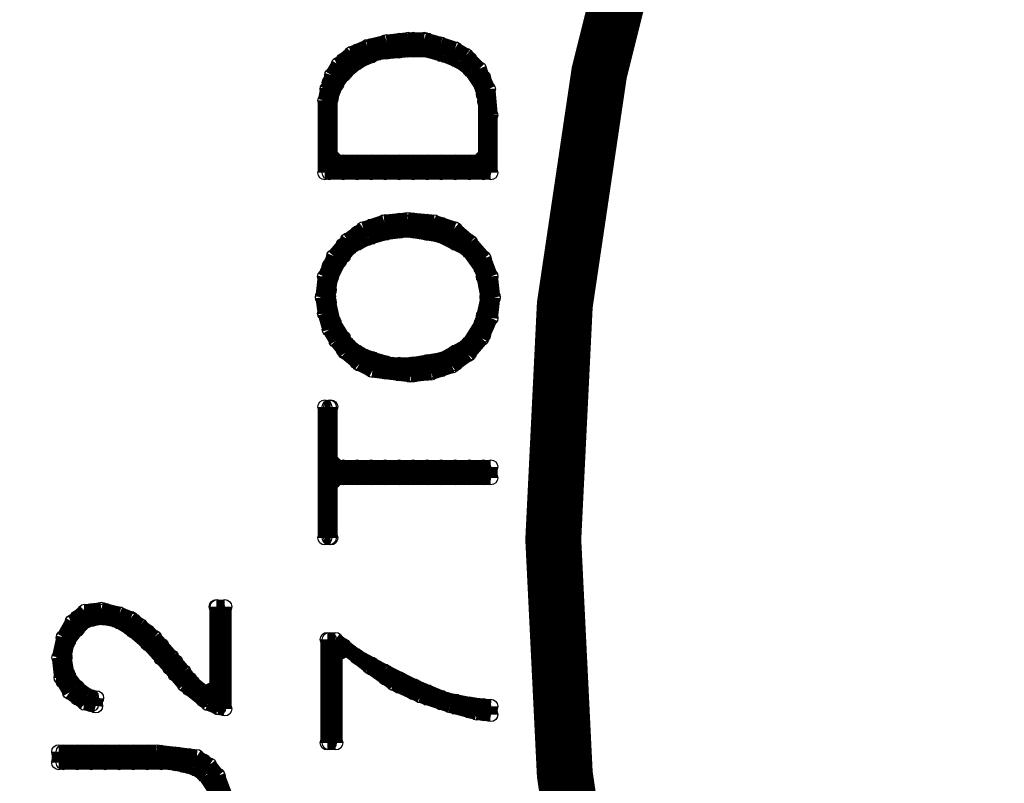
# Model space of a CAD drawing. Extents: x 97 to 162, y 100 to 201.
# Tile 28 of 47: x 137.84 to 141.36, y 140.63 to 143.36. Entities that reach past the tile are written whole.
import ezdxf

# ---------------------------------------------------------------- set-up
doc = ezdxf.new("R2010")
doc.units = 0
doc.layers.get('0').update_dxf_attribs({"linetype": 'CONTINUOUS'})
doc.layers.add('C-MASK_GBR', color=7, linetype='CONTINUOUS')
doc.layers.add('C-SILK_GBR', color=6, linetype='CONTINUOUS')

# ---------------------------------------------------------------- blocks, each defined once
blk = doc.blocks.new('ROUND_2')
blk.add_circle((0, 0), 0.025)

msp = doc.modelspace()

# ---------------------------------------------------------------- linework, layer by layer
at = {"layer": 'C-MASK_GBR', "const_width": 0.199898}
msp.add_lwpolyline([(147.951952, 154.795474, 0.8105196), (143.23187, 129.20345)], format="xyb", dxfattribs=at)
msp.add_lwpolyline([(139.749784, 141.500098, 1), (156.85008, 141.500098, 1)], format="xyb", close=True, dxfattribs=at)
at = {"layer": 'C-SILK_GBR', "const_width": 0.199898}
msp.add_lwpolyline([(147.951952, 154.795474, 0.8105196), (143.23187, 129.20345)], format="xyb", dxfattribs=at)
msp.add_lwpolyline([(139.749784, 141.500098, 1), (156.85008, 141.500098, 1)], format="xyb", close=True, dxfattribs=at)
at = {"layer": 'C-SILK_GBR', "const_width": 0.050038}
for points in [[(139.154408, 143.278098), (139.08659, 143.26108)], [(139.15009, 143.239998), (139.15009, 143.276828)], [(139.231624, 143.286734), (139.154408, 143.278098)], [(139.199874, 143.24457), (139.199874, 143.283178)], [(139.289282, 143.286734), (139.231624, 143.286734)], [(139.249912, 143.247364), (139.249912, 143.286734)], [(139.347956, 143.26997), (139.289282, 143.286734)], [(139.29995, 143.246348), (139.29995, 143.283686)], [(139.08659, 143.26108), (139.029186, 143.236442)], [(139.050014, 143.202914), (139.050014, 143.245332)], [(139.100052, 143.22679), (139.100052, 143.264382)], [(139.122404, 143.236442), (139.12977, 143.23822)], [(139.12977, 143.23822), (139.228068, 143.24711)], [(139.228068, 143.24711), (139.230354, 143.247364)], [(139.230354, 143.247364), (139.292838, 143.247364)], [(139.292838, 143.247364), (139.299696, 143.246348)], [(139.299696, 143.246348), (139.36218, 143.228568)], [(139.398502, 143.252952), (139.347956, 143.26997)], [(139.349988, 143.23187), (139.349988, 143.269208)], [(139.438126, 143.22933), (139.398502, 143.252952)], [(139.400026, 143.213582), (139.400026, 143.25219)], [(139.029186, 143.236442), (138.981688, 143.196818)], [(138.999976, 143.159226), (138.999976, 143.212058)], [(139.009374, 143.170402), (139.054078, 143.206216)], [(139.054078, 143.206216), (139.05992, 143.209518)], [(139.05992, 143.209518), (139.122404, 143.236442)], [(139.36218, 143.228568), (139.36472, 143.227552)], [(139.36472, 143.227552), (139.40917, 143.209772)], [(139.40917, 143.209772), (139.415012, 143.206724)], [(139.415012, 143.206724), (139.450826, 143.1798)], [(139.486132, 143.18107), (139.438126, 143.22933)], [(139.450064, 143.180308), (139.450064, 143.217392)], [(138.981688, 143.196818), (138.958574, 143.15821)], [(139.005056, 143.16583), (139.009374, 143.170402)], [(139.450826, 143.1798), (139.456414, 143.173704)], [(139.456414, 143.173704), (139.492228, 143.12011)], [(139.51839, 143.10868), (139.486132, 143.18107)], [(138.958574, 143.15821), (138.942064, 143.10868)], [(138.949938, 142.809722), (138.949938, 143.132556)], [(138.978132, 143.13027), (139.005056, 143.16583)], [(139.500102, 143.0909), (139.500102, 143.150082)], [(138.942064, 143.10868), (138.933936, 143.06804)], [(138.95705, 143.079724), (138.975084, 143.124428)], [(138.975084, 143.124428), (138.978132, 143.13027)], [(139.492228, 143.12011), (139.496038, 143.11122)], [(139.496038, 143.11122), (139.504928, 143.066516)], [(139.526772, 143.015716), (139.51839, 143.10868)], [(138.933936, 143.06804), (138.933936, 142.809722)], [(138.955272, 143.07058), (138.95705, 143.079724)], [(138.955272, 142.873984), (138.955272, 143.07058)], [(139.504928, 143.066516), (139.505436, 143.06169)], [(139.505436, 143.06169), (139.505436, 142.873984)], [(139.526772, 142.809722), (139.526772, 143.015716)], [(138.980418, 142.849092), (138.955272, 142.873984)], [(139.505436, 142.873984), (139.48029, 142.849092)], [(139.500102, 142.809722), (139.500102, 142.858744)], [(139.48029, 142.849092), (138.980418, 142.849092)], [(138.999976, 142.809722), (138.999976, 142.849092)], [(139.050014, 142.809722), (139.050014, 142.849092)], [(139.100052, 142.809722), (139.100052, 142.849092)], [(139.15009, 142.809722), (139.15009, 142.849092)], [(139.199874, 142.809722), (139.199874, 142.849092)], [(139.249912, 142.809722), (139.249912, 142.849092)], [(139.29995, 142.809722), (139.29995, 142.849092)], [(139.349988, 142.809722), (139.349988, 142.849092)], [(139.400026, 142.809722), (139.400026, 142.849092)], [(139.450064, 142.809722), (139.450064, 142.849092)], [(138.933936, 142.809722), (139.526772, 142.809722)], [(139.230354, 142.643606), (139.14628, 142.635224)], [(139.199874, 142.600934), (139.199874, 142.640558)], [(139.323318, 142.635224), (139.230354, 142.643606)], [(139.249912, 142.601442), (139.249912, 142.641828)], [(139.072112, 142.610586), (139.015216, 142.569692)], [(139.14628, 142.635224), (139.072112, 142.610586)], [(139.100052, 142.579598), (139.100052, 142.61973)], [(139.15009, 142.594076), (139.15009, 142.635478)], [(139.29995, 142.593314), (139.29995, 142.637256)], [(139.39647, 142.61084), (139.323318, 142.635224)], [(139.349988, 142.583408), (139.349988, 142.626334)], [(139.45362, 142.561818), (139.39647, 142.61084)], [(139.400026, 142.558262), (139.400026, 142.607792)], [(139.031726, 142.548356), (139.08532, 142.575026)], [(139.050014, 142.5575), (139.050014, 142.594584)], [(139.08532, 142.575026), (139.089638, 142.576804)], [(139.089638, 142.576804), (139.152122, 142.594584)], [(139.152122, 142.594584), (139.155932, 142.595346)], [(139.155932, 142.595346), (139.227306, 142.604236)], [(139.227306, 142.604236), (139.234418, 142.604236)], [(139.234418, 142.604236), (139.341606, 142.586202)], [(139.341606, 142.586202), (139.348718, 142.583916)], [(139.348718, 142.583916), (139.437872, 142.539212)], [(139.015216, 142.569692), (138.96594, 142.512288)], [(138.98753, 142.496794), (139.023344, 142.541498)], [(138.999976, 142.512288), (138.999976, 142.552166)], [(139.023344, 142.541498), (139.031726, 142.548356)], [(139.437872, 142.539212), (139.447016, 142.531592)], [(139.450064, 142.527528), (139.450064, 142.564866)], [(139.50315, 142.50416), (139.45362, 142.561818)], [(138.96594, 142.512288), (138.933428, 142.438882)], [(139.447016, 142.531592), (139.49172, 142.469108)], [(139.500102, 142.439136), (139.500102, 142.507716)], [(139.52728, 142.439644), (139.50315, 142.50416)], [(138.949938, 142.391892), (138.949938, 142.476474)], [(138.958066, 142.438882), (138.984736, 142.492476)], [(138.984736, 142.492476), (138.98753, 142.496794)], [(139.49172, 142.469108), (139.496038, 142.459456)], [(138.933428, 142.438882), (138.9253, 142.365476)], [(138.946636, 142.368778), (138.955526, 142.431262)], [(138.955526, 142.431262), (138.958066, 142.438882)], [(139.496038, 142.459456), (139.513818, 142.370048)], [(139.535662, 142.365222), (139.52728, 142.439644)], [(138.9253, 142.365476), (138.933428, 142.307818)], [(138.946382, 142.365222), (138.946636, 142.368778)], [(138.947144, 142.359634), (138.946382, 142.365222)], [(138.964924, 142.27937), (138.947144, 142.359634)], [(139.513564, 142.359634), (139.495784, 142.27937)], [(139.514326, 142.365222), (139.513564, 142.359634)], [(139.513818, 142.370048), (139.514326, 142.365222)], [(139.52728, 142.291308), (139.535662, 142.365222)], [(138.949938, 142.25016), (138.949938, 142.346426)], [(138.933428, 142.307818), (138.949938, 142.25016)], [(139.494768, 142.217902), (139.52728, 142.291308)], [(139.500102, 142.22984), (139.500102, 142.298166)], [(138.967972, 142.271496), (138.964924, 142.27937)], [(139.012676, 142.200122), (138.967972, 142.271496)], [(139.492736, 142.271496), (139.448032, 142.200122)], [(139.495784, 142.27937), (139.492736, 142.271496)], [(138.949938, 142.25016), (138.974068, 142.209774)], [(138.999976, 142.177516), (138.999976, 142.220442)], [(138.974068, 142.209774), (139.007342, 142.168372)], [(139.019026, 142.193518), (139.012676, 142.200122)], [(139.054586, 142.166594), (139.019026, 142.193518)], [(139.438888, 142.191486), (139.358624, 142.146782)], [(139.448032, 142.200122), (139.438888, 142.191486)], [(139.445492, 142.160498), (139.494768, 142.217902)], [(139.450064, 142.165832), (139.450064, 142.203424)], [(139.007342, 142.168372), (139.056618, 142.127224)], [(139.050014, 142.132812), (139.050014, 142.17015)], [(139.060428, 142.163292), (139.054586, 142.166594)], [(139.104878, 142.145512), (139.060428, 142.163292)], [(139.388596, 142.119858), (139.445492, 142.160498)], [(139.400026, 142.127986), (139.400026, 142.169896)], [(139.056618, 142.127224), (139.103862, 142.103856)], [(139.100052, 142.105634), (139.100052, 142.147544)], [(139.107418, 142.14475), (139.104878, 142.145512)], [(139.169902, 142.12697), (139.107418, 142.14475)], [(139.15009, 142.098014), (139.15009, 142.132558)], [(139.17676, 142.125954), (139.169902, 142.12697)], [(139.239244, 142.125954), (139.17676, 142.125954)], [(139.199874, 142.091664), (139.199874, 142.125954)], [(139.243308, 142.126208), (139.239244, 142.125954)], [(139.350496, 142.143988), (139.243308, 142.126208)], [(139.249912, 142.087854), (139.249912, 142.127224)], [(139.29995, 142.093442), (139.29995, 142.135606)], [(139.314174, 142.094966), (139.388596, 142.119858)], [(139.349988, 142.106904), (139.349988, 142.143988)], [(139.358624, 142.146782), (139.350496, 142.143988)], [(139.103862, 142.103856), (139.239498, 142.086838)], [(139.239498, 142.086838), (139.314174, 142.094966)], [(138.955272, 141.974062), (138.933936, 141.974062)], [(138.933936, 141.974062), (138.933936, 141.506194)], [(138.949938, 141.506194), (138.949938, 141.974062)], [(138.955272, 141.784832), (138.955272, 141.974062)], [(138.980418, 141.75994), (138.955272, 141.784832)], [(139.526772, 141.75994), (138.980418, 141.75994)], [(138.999976, 141.72057), (138.999976, 141.75994)], [(139.050014, 141.72057), (139.050014, 141.75994)], [(139.100052, 141.72057), (139.100052, 141.75994)], [(139.15009, 141.72057), (139.15009, 141.75994)], [(139.199874, 141.72057), (139.199874, 141.75994)], [(139.249912, 141.72057), (139.249912, 141.75994)], [(139.29995, 141.72057), (139.29995, 141.75994)], [(139.349988, 141.72057), (139.349988, 141.75994)], [(139.400026, 141.72057), (139.400026, 141.75994)], [(139.450064, 141.72057), (139.450064, 141.75994)], [(139.500102, 141.72057), (139.500102, 141.75994)], [(139.526772, 141.72057), (139.526772, 141.75994)], [(138.955272, 141.695424), (138.980418, 141.72057)], [(138.955272, 141.506194), (138.955272, 141.695424)], [(138.980418, 141.72057), (139.526772, 141.72057)], [(138.933936, 141.506194), (138.955272, 141.506194)], [(138.076432, 141.244066), (138.031982, 141.206982)], [(138.135868, 141.251432), (138.076432, 141.244066)], [(138.100054, 141.214348), (138.100054, 141.24686)], [(138.201146, 141.235176), (138.135868, 141.251432)], [(138.150092, 141.219428), (138.150092, 141.247876)], [(138.199876, 141.205966), (138.199876, 141.23543)], [(138.241278, 141.219174), (138.201146, 141.235176)], [(138.576812, 141.26083), (138.546332, 141.26083)], [(138.546332, 141.26083), (138.546332, 140.973302)], [(138.549888, 140.901166), (138.549888, 141.26083)], [(138.576812, 140.895578), (138.576812, 141.26083)], [(138.031982, 141.206982), (138.000486, 141.15161)], [(138.048492, 141.17828), (138.075162, 141.205204)], [(138.050016, 141.180058), (138.050016, 141.221968)], [(138.075162, 141.205204), (138.087862, 141.212062)], [(138.087862, 141.212062), (138.132566, 141.220952)], [(138.132566, 141.220952), (138.142472, 141.220952)], [(138.142472, 141.220952), (138.186922, 141.212062)], [(138.186922, 141.212062), (138.19505, 141.209014)], [(138.19505, 141.209014), (138.239754, 141.18209)], [(138.27379, 141.19479), (138.241278, 141.219174)], [(138.249914, 141.173708), (138.249914, 141.21257)], [(138.019282, 141.139926), (138.045952, 141.17574)], [(138.045952, 141.17574), (138.048492, 141.17828)], [(138.239754, 141.18209), (138.243056, 141.179804)], [(138.243056, 141.179804), (138.30554, 141.12621)], [(138.325352, 141.15161), (138.27379, 141.19479)], [(138.299952, 141.130782), (138.299952, 141.172692)], [(138.000486, 141.15161), (137.98423, 141.078966)], [(137.999978, 140.99413), (137.999978, 141.149832)], [(138.00582, 141.085316), (138.01471, 141.13002)], [(138.01471, 141.13002), (138.019282, 141.139926)], [(138.386312, 141.082014), (138.325352, 141.15161)], [(138.971782, 141.143736), (138.942826, 141.143736)], [(138.942826, 141.143736), (138.942826, 140.774166)], [(138.949938, 140.774166), (138.949938, 141.143736)], [(139.045442, 141.086586), (138.971782, 141.143736)], [(138.30554, 141.12621), (138.30808, 141.12367)], [(138.30808, 141.12367), (138.379454, 141.043406)], [(138.34999, 141.076426), (138.34999, 141.123416)], [(138.973306, 141.088364), (139.013438, 141.108176)], [(138.999976, 141.113256), (138.999976, 141.121892)], [(139.013438, 141.108176), (139.093448, 141.045946)], [(137.98423, 141.078966), (137.992104, 141.007846)], [(138.005312, 141.080236), (138.00582, 141.085316)], [(138.00582, 141.076172), (138.005312, 141.080236)], [(138.01471, 141.022578), (138.00582, 141.076172)], [(138.430508, 141.029182), (138.386312, 141.082014)], [(138.400028, 141.019276), (138.400028, 141.065504)], [(138.973306, 140.774166), (138.973306, 141.088364)], [(139.048744, 141.0843), (139.045442, 141.086586)], [(139.147042, 141.030706), (139.048744, 141.0843)], [(139.050014, 141.079728), (139.050014, 141.083538)], [(138.379454, 141.043406), (138.379708, 141.043152)], [(138.379708, 141.043152), (138.431778, 140.982446)], [(138.45667, 140.993876), (138.430508, 141.029182)], [(139.093448, 141.045946), (139.180316, 140.98524)], [(139.100052, 141.041374), (139.100052, 141.05636)], [(139.147804, 141.030198), (139.147042, 141.030706)], [(139.254992, 140.976858), (139.147804, 141.030198)], [(139.15009, 141.006322), (139.15009, 141.029182)], [(137.992104, 141.007846), (138.022584, 140.95476)], [(138.019282, 141.01191), (138.01471, 141.022578)], [(138.045952, 140.976096), (138.019282, 141.01191)], [(138.450066, 140.967714), (138.450066, 141.00302)], [(138.461242, 140.989304), (138.45667, 140.993876)], [(138.505692, 140.953744), (138.461242, 140.989304)], [(139.199874, 140.97635), (139.199874, 141.00429)], [(138.022584, 140.95476), (138.076686, 140.915898)], [(138.051032, 140.971016), (138.045952, 140.976096)], [(138.050016, 140.934948), (138.050016, 140.972032)], [(138.086846, 140.944346), (138.051032, 140.971016)], [(138.431778, 140.982446), (138.51636, 140.914628)], [(138.500104, 140.927836), (138.500104, 140.958316)], [(138.546332, 140.973302), (138.505692, 140.953744)], [(139.180316, 140.98524), (139.275312, 140.94206)], [(139.249912, 140.95349), (139.249912, 140.979144)], [(139.256516, 140.976096), (139.254992, 140.976858)], [(139.363704, 140.931392), (139.256516, 140.976096)], [(139.29995, 140.933678), (139.29995, 140.957808)], [(138.097006, 140.939774), (138.086846, 140.944346)], [(138.119104, 140.935456), (138.097006, 140.939774)], [(138.100054, 140.910056), (138.100054, 140.939266)], [(138.115802, 140.906246), (138.119104, 140.935456)], [(139.275312, 140.94206), (139.380468, 140.907008)], [(139.349988, 140.917168), (139.349988, 140.93698)], [(139.368276, 140.929868), (139.363704, 140.931392)], [(139.457684, 140.912088), (139.368276, 140.929868)], [(139.400026, 140.901674), (139.400026, 140.923518)], [(138.076686, 140.915898), (138.115802, 140.906246)], [(138.51636, 140.914628), (138.554968, 140.899134)], [(138.554968, 140.899134), (138.576812, 140.895578)], [(139.380468, 140.907008), (139.476226, 140.880846)], [(139.450064, 140.887958), (139.450064, 140.913612)], [(139.45997, 140.911834), (139.457684, 140.912088)], [(139.526772, 140.904976), (139.45997, 140.911834)], [(139.500102, 140.878306), (139.500102, 140.90777)], [(139.526772, 140.875258), (139.526772, 140.904976)], [(139.476226, 140.880846), (139.526772, 140.875258)], [(138.332464, 140.742924), (137.983976, 140.742924)], [(137.983976, 140.742924), (137.983976, 140.703554)], [(137.999978, 140.703554), (137.999978, 140.742924)], [(138.050016, 140.703554), (138.050016, 140.742924)], [(138.100054, 140.703554), (138.100054, 140.742924)], [(138.150092, 140.703554), (138.150092, 140.742924)], [(138.199876, 140.703554), (138.199876, 140.742924)], [(138.249914, 140.703554), (138.249914, 140.742924)], [(138.299952, 140.703554), (138.299952, 140.742924)], [(138.411458, 140.734034), (138.332464, 140.742924)], [(138.942826, 140.774166), (138.973306, 140.774166)], [(138.34999, 140.703554), (138.34999, 140.740892)], [(138.400028, 140.699744), (138.400028, 140.735304)], [(138.476736, 140.725906), (138.411458, 140.734034)], [(138.450066, 140.688822), (138.450066, 140.729208)], [(138.522202, 140.69568), (138.476736, 140.725906)], [(138.500104, 140.663422), (138.500104, 140.710412)], [(137.983976, 140.703554), (138.378692, 140.703554)], [(138.378692, 140.703554), (138.383518, 140.703046)], [(138.383518, 140.703046), (138.428222, 140.694156)], [(138.428222, 140.694156), (138.429238, 140.693902)], [(138.429238, 140.693902), (138.465052, 140.685012)], [(138.465052, 140.685012), (138.472672, 140.681456)], [(138.472672, 140.681456), (138.499596, 140.663676)], [(138.552936, 140.657072), (138.522202, 140.69568)], [(138.499596, 140.663676), (138.506454, 140.656818)], [(138.506454, 140.656818), (138.542268, 140.603224)], [(138.549888, 140.55852), (138.549888, 140.660882)], [(138.57732, 140.592302), (138.552936, 140.657072)]]:
    msp.add_lwpolyline(points, dxfattribs=at)

# ---------------------------------------------------------------- block references
at = {"layer": 'C-SILK_GBR'}
for p in [(139.15009, 143.276828), (139.154408, 143.278098), (139.199874, 143.283178), (139.231624, 143.286734), (139.231624, 143.286734), (139.249912, 143.286734), (139.289282, 143.286734), (139.289282, 143.286734), (139.29995, 143.283686), (139.050014, 143.245332), (139.08659, 143.26108), (139.100052, 143.264382), (139.12977, 143.23822), (139.15009, 143.239998), (139.199874, 143.24457), (139.228068, 143.24711), (139.230354, 143.247364), (139.249912, 143.247364), (139.292838, 143.247364), (139.299696, 143.246348), (139.29995, 143.246348), (139.347956, 143.26997), (139.349988, 143.269208), (139.398502, 143.252952), (139.400026, 143.25219), (138.999976, 143.212058), (139.029186, 143.236442), (139.050014, 143.202914), (139.054078, 143.206216), (139.05992, 143.209518), (139.100052, 143.22679), (139.122404, 143.236442), (139.349988, 143.23187), (139.36218, 143.228568), (139.36472, 143.227552), (139.400026, 143.213582), (139.40917, 143.209772), (139.415012, 143.206724), (139.438126, 143.22933), (139.450064, 143.217392), (138.981688, 143.196818), (139.009374, 143.170402), (139.450064, 143.180308), (139.450826, 143.1798), (139.456414, 143.173704), (139.486132, 143.18107), (138.949938, 143.132556), (138.958574, 143.15821), (138.999976, 143.159226), (139.005056, 143.16583), (139.500102, 143.150082), (138.942064, 143.10868), (138.975084, 143.124428), (138.978132, 143.13027), (139.492228, 143.12011), (139.496038, 143.11122), (139.51839, 143.10868), (138.933936, 143.06804), (138.955272, 143.07058), (138.95705, 143.079724), (139.500102, 143.0909), (139.504928, 143.066516), (139.505436, 143.06169), (139.505436, 143.06169), (139.526772, 143.015716), (139.526772, 143.015716), (138.955272, 142.873984), (139.500102, 142.858744), (139.505436, 142.873984), (138.980418, 142.849092), (138.999976, 142.849092), (139.050014, 142.849092), (139.100052, 142.849092), (139.15009, 142.849092), (139.199874, 142.849092), (139.249912, 142.849092), (139.29995, 142.849092), (139.349988, 142.849092), (139.400026, 142.849092), (139.450064, 142.849092), (139.48029, 142.849092), (138.933936, 142.809722), (138.949938, 142.809722), (138.999976, 142.809722), (139.050014, 142.809722), (139.100052, 142.809722), (139.15009, 142.809722), (139.199874, 142.809722), (139.249912, 142.809722), (139.29995, 142.809722), (139.349988, 142.809722), (139.400026, 142.809722), (139.450064, 142.809722), (139.500102, 142.809722), (139.526772, 142.809722), (139.199874, 142.640558), (139.230354, 142.643606), (139.249912, 142.641828), (139.072112, 142.610586), (139.100052, 142.61973), (139.14628, 142.635224), (139.15009, 142.635478), (139.29995, 142.637256), (139.323318, 142.635224), (139.349988, 142.626334), (139.39647, 142.61084), (139.400026, 142.607792), (139.050014, 142.594584), (139.08532, 142.575026), (139.089638, 142.576804), (139.100052, 142.579598), (139.15009, 142.594076), (139.152122, 142.594584), (139.155932, 142.595346), (139.199874, 142.600934), (139.227306, 142.604236), (139.234418, 142.604236), (139.249912, 142.601442), (139.29995, 142.593314), (139.341606, 142.586202), (139.348718, 142.583916), (139.349988, 142.583408), (138.999976, 142.552166), (139.015216, 142.569692), (139.023344, 142.541498), (139.031726, 142.548356), (139.050014, 142.5575), (139.400026, 142.558262), (139.437872, 142.539212), (139.450064, 142.564866), (139.45362, 142.561818), (138.96594, 142.512288), (138.999976, 142.512288), (139.447016, 142.531592), (139.450064, 142.527528), (139.500102, 142.507716), (139.50315, 142.50416), (138.949938, 142.476474), (138.984736, 142.492476), (138.98753, 142.496794), (139.49172, 142.469108), (138.933428, 142.438882), (138.955526, 142.431262), (138.958066, 142.438882), (139.496038, 142.459456), (139.500102, 142.439136), (139.52728, 142.439644), (138.9253, 142.365476), (138.946382, 142.365222), (138.946636, 142.368778), (138.947144, 142.359634), (138.949938, 142.391892), (139.513564, 142.359634), (139.513818, 142.370048), (139.514326, 142.365222), (139.514326, 142.365222), (139.535662, 142.365222), (139.535662, 142.365222), (138.949938, 142.346426), (138.933428, 142.307818), (139.500102, 142.298166), (139.52728, 142.291308), (138.964924, 142.27937), (138.967972, 142.271496), (139.492736, 142.271496), (139.495784, 142.27937), (138.949938, 142.25016), (138.949938, 142.25016), (138.999976, 142.220442), (139.500102, 142.22984), (138.974068, 142.209774), (139.012676, 142.200122), (139.019026, 142.193518), (139.438888, 142.191486), (139.448032, 142.200122), (139.450064, 142.203424), (139.494768, 142.217902), (138.999976, 142.177516), (139.007342, 142.168372), (139.050014, 142.17015), (139.054586, 142.166594), (139.060428, 142.163292), (139.400026, 142.169896), (139.445492, 142.160498), (139.450064, 142.165832), (139.050014, 142.132812), (139.056618, 142.127224), (139.100052, 142.147544), (139.104878, 142.145512), (139.107418, 142.14475), (139.15009, 142.132558), (139.169902, 142.12697), (139.17676, 142.125954), (139.199874, 142.125954), (139.239244, 142.125954), (139.243308, 142.126208), (139.249912, 142.127224), (139.29995, 142.135606), (139.349988, 142.143988), (139.350496, 142.143988), (139.358624, 142.146782), (139.388596, 142.119858), (139.400026, 142.127986), (139.100052, 142.105634), (139.103862, 142.103856), (139.15009, 142.098014), (139.199874, 142.091664), (139.239498, 142.086838), (139.249912, 142.087854), (139.29995, 142.093442), (139.314174, 142.094966), (139.349988, 142.106904), (138.933936, 141.974062), (138.949938, 141.974062), (138.955272, 141.974062), (138.955272, 141.784832), (138.980418, 141.75994), (138.999976, 141.75994), (139.050014, 141.75994), (139.100052, 141.75994), (139.15009, 141.75994), (139.199874, 141.75994), (139.249912, 141.75994), (139.29995, 141.75994), (139.349988, 141.75994), (139.400026, 141.75994), (139.450064, 141.75994), (139.500102, 141.75994), (139.526772, 141.75994), (139.526772, 141.75994), (138.955272, 141.695424), (138.980418, 141.72057), (138.999976, 141.72057), (139.050014, 141.72057), (139.100052, 141.72057), (139.15009, 141.72057), (139.199874, 141.72057), (139.249912, 141.72057), (139.29995, 141.72057), (139.349988, 141.72057), (139.400026, 141.72057), (139.450064, 141.72057), (139.500102, 141.72057), (139.526772, 141.72057), (138.933936, 141.506194), (138.949938, 141.506194), (138.955272, 141.506194), (138.076432, 141.244066), (138.100054, 141.24686), (138.135868, 141.251432), (138.150092, 141.247876), (138.199876, 141.23543), (138.201146, 141.235176), (138.546332, 141.26083), (138.549888, 141.26083), (138.576812, 141.26083), (138.576812, 141.26083), (138.031982, 141.206982), (138.050016, 141.221968), (138.075162, 141.205204), (138.087862, 141.212062), (138.100054, 141.214348), (138.132566, 141.220952), (138.142472, 141.220952), (138.150092, 141.219428), (138.186922, 141.212062), (138.19505, 141.209014), (138.199876, 141.205966), (138.241278, 141.219174), (138.249914, 141.21257), (138.045952, 141.17574), (138.048492, 141.17828), (138.050016, 141.180058), (138.239754, 141.18209), (138.243056, 141.179804), (138.249914, 141.173708), (138.27379, 141.19479), (138.299952, 141.172692), (137.999978, 141.149832), (138.000486, 141.15161), (138.01471, 141.13002), (138.019282, 141.139926), (138.299952, 141.130782), (138.325352, 141.15161), (138.942826, 141.143736), (138.949938, 141.143736), (138.971782, 141.143736), (138.30554, 141.12621), (138.30808, 141.12367), (138.34999, 141.123416), (138.999976, 141.121892), (138.999976, 141.113256), (139.013438, 141.108176), (137.98423, 141.078966), (138.005312, 141.080236), (138.00582, 141.085316), (138.00582, 141.076172), (138.34999, 141.076426), (138.386312, 141.082014), (138.400028, 141.065504), (138.973306, 141.088364), (139.045442, 141.086586), (139.048744, 141.0843), (139.050014, 141.083538), (139.050014, 141.079728), (138.379454, 141.043406), (138.379708, 141.043152), (138.430508, 141.029182), (139.093448, 141.045946), (139.100052, 141.05636), (139.100052, 141.041374), (139.147042, 141.030706), (139.147804, 141.030198), (139.15009, 141.029182), (137.992104, 141.007846), (137.999978, 140.99413), (138.01471, 141.022578), (138.019282, 141.01191), (138.400028, 141.019276), (138.450066, 141.00302), (138.45667, 140.993876), (138.461242, 140.989304), (139.15009, 141.006322), (139.199874, 141.00429), (138.022584, 140.95476), (138.045952, 140.976096), (138.050016, 140.972032), (138.051032, 140.971016), (138.431778, 140.982446), (138.450066, 140.967714), (138.500104, 140.958316), (138.505692, 140.953744), (138.546332, 140.973302), (139.180316, 140.98524), (139.199874, 140.97635), (139.249912, 140.979144), (139.249912, 140.95349), (139.254992, 140.976858), (139.256516, 140.976096), (139.29995, 140.957808), (138.050016, 140.934948), (138.086846, 140.944346), (138.097006, 140.939774), (138.100054, 140.939266), (138.119104, 140.935456), (138.500104, 140.927836), (139.275312, 140.94206), (139.29995, 140.933678), (139.349988, 140.93698), (139.363704, 140.931392), (139.368276, 140.929868), (139.400026, 140.923518), (138.076686, 140.915898), (138.100054, 140.910056), (138.115802, 140.906246), (138.51636, 140.914628), (138.549888, 140.901166), (138.554968, 140.899134), (138.576812, 140.895578), (139.349988, 140.917168), (139.380468, 140.907008), (139.400026, 140.901674), (139.450064, 140.913612), (139.450064, 140.887958), (139.457684, 140.912088), (139.45997, 140.911834), (139.500102, 140.90777), (139.526772, 140.904976), (139.526772, 140.904976), (139.476226, 140.880846), (139.500102, 140.878306), (139.526772, 140.875258), (137.983976, 140.742924), (137.999978, 140.742924), (138.050016, 140.742924), (138.100054, 140.742924), (138.150092, 140.742924), (138.199876, 140.742924), (138.249914, 140.742924), (138.299952, 140.742924), (138.332464, 140.742924), (138.942826, 140.774166), (138.949938, 140.774166), (138.973306, 140.774166), (138.34999, 140.740892), (138.400028, 140.735304), (138.411458, 140.734034), (138.450066, 140.729208), (138.476736, 140.725906), (138.500104, 140.710412), (137.983976, 140.703554), (137.999978, 140.703554), (138.050016, 140.703554), (138.100054, 140.703554), (138.150092, 140.703554), (138.199876, 140.703554), (138.249914, 140.703554), (138.299952, 140.703554), (138.34999, 140.703554), (138.378692, 140.703554), (138.383518, 140.703046), (138.400028, 140.699744), (138.428222, 140.694156), (138.429238, 140.693902), (138.450066, 140.688822), (138.465052, 140.685012), (138.472672, 140.681456), (138.522202, 140.69568), (138.499596, 140.663676), (138.500104, 140.663422), (138.506454, 140.656818), (138.549888, 140.660882), (138.552936, 140.657072)]:
    msp.add_blockref('ROUND_2', p, dxfattribs=at)

doc.saveas('drawing.dxf')
